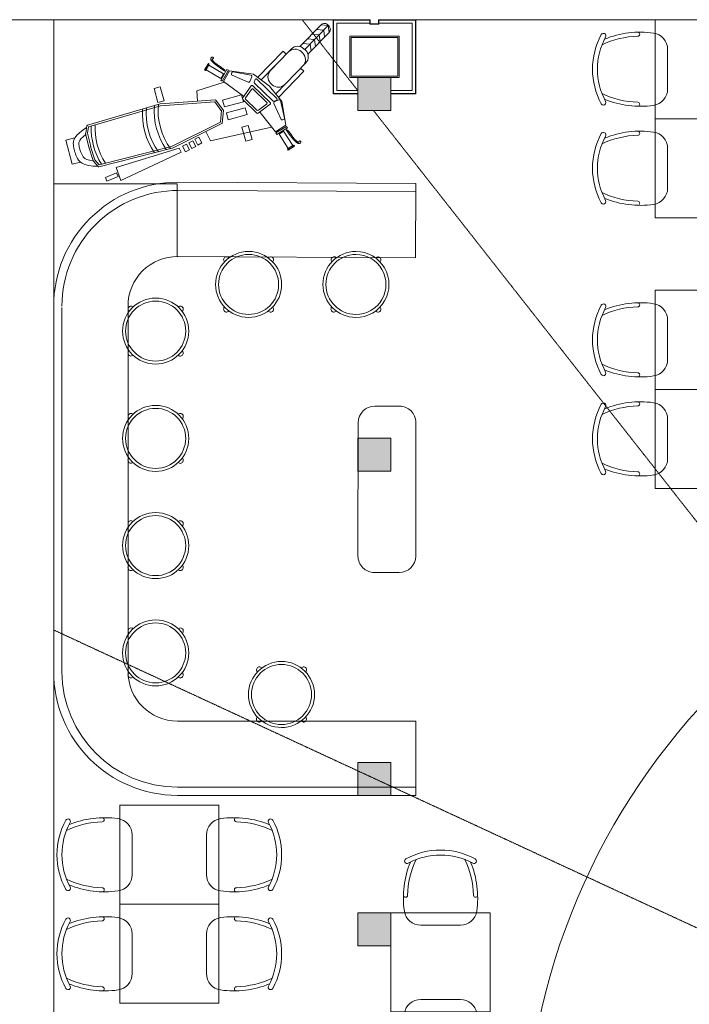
# Model space of a CAD drawing. Header units: millimetres. Extents: x -4747 to 55193, y -3459 to 48388.
# Tile 30 of 35: x 3842 to 7896, y 42422 to 48388. Entities that reach past the tile are written whole.
import ezdxf

# ---------------------------------------------------------------- set-up
doc = ezdxf.new("R2010")
doc.units = ezdxf.units.MM
doc.header["$MEASUREMENT"] = 0
doc.linetypes.add('XR-FP-DS$0$( Hidden )', pattern=[0.375, 0.25, -0.125])
doc.layers.get('0').update_dxf_attribs({"lineweight": 5})
for name, color, linetype, lineweight, true_color in [('XR-FP-DS$0$A-DETL-GENF', 9, 'Continuous', 0, 0x808080), ('XR-FP-DS$0$A-Wall', 9, 'Continuous', 0, 0x808080), ('XR-FP-DS$0$Column', 9, 'Continuous', 0, 0x808080), ('XR-FP-DS$0$Furniture', 9, 'Continuous', 0, 0x808080), ('XR-FP-DS$0$JII-Furniture', 9, 'Continuous', 0, 0x808080), ('XR-FP-DS$0$KICHTHUOC', 9, 'Continuous', 0, 0x808080), ('XR-FP-DS$0$Level 24', 9, 'Continuous', 0, 0x808080), ('XR-FP-DS$0$MANH', 9, 'Continuous', 0, 0x808080), ('XR-FP-DS$0$N-furn', 9, 'Continuous', 0, 0x808080), ('XR-FP-DS$0$ND_02_WALL', 9, 'Continuous', 0, 0x808080), ('XR-FP-DS$0$New Design Furn', 9, 'Continuous', 0, 0x808080), ('XR-FP-DS$0$SSP Walls', 9, 'Continuous', 0, 0x808080), ('XR-FP-DS$0$Wall', 9, 'Continuous', 0, 0x808080)]:
    doc.layers.add(name, color=color, linetype=linetype, lineweight=lineweight, true_color=true_color)

# ---------------------------------------------------------------- blocks, each defined once
blk = doc.blocks.new('XR-FP-DS$0$A$C6D017AF6')
at = {"layer": 'XR-FP-DS$0$MANH', "color": 0}
for p, q in [((579.2, 1540.9), (683.2, 1716.2)), ((663.1, 1682.4), (620.3, 1676.4)), ((683.2, 1716.2), (640.4, 1710.2)), ((663.1, 1682.4), (678.4, 1641.9)), ((683.2, 1716.2), (698.5, 1675.8)), ((622.9, 1614.6), (580.1, 1608.7)), ((643, 1648.5), (600.2, 1642.5)), ((622.9, 1614.6), (638.2, 1574.2)), ((643, 1648.5), (658.3, 1608.1)), ((602.8, 1580.8), (560, 1574.8)), ((602.8, 1580.8), (618.1, 1540.3)), ((453.4, 1501), (476.6, 1487.2)), ((581.1, 1425.2), (604.3, 1411.4)), ((30.7, 1326.8), (17.2, 1283.5)), ((23.4, 1281.6), (36.9, 1324.9)), ((36.7, 1317.5), (27.1, 1286.5)), ((36.9, 1324.9), (30.7, 1326.8)), ((134.7, 1286.9), (36.7, 1317.5)), ((38.1, 1360.3), (38.2, 1361.9)), ((38.1, 1358.7), (38.1, 1360.3)), ((38.4, 1357.1), (38.1, 1358.7)), ((38.2, 1361.9), (38.6, 1363.5)), ((38.8, 1355.5), (38.4, 1357.1)), ((38.6, 1363.5), (39.1, 1365)), ((39.6, 1353.9), (38.8, 1355.5)), ((39.1, 1365), (39.7, 1366.4)), ((40.6, 1352.3), (39.6, 1353.9)), ((39.7, 1366.4), (40.5, 1367.6)), ((40.5, 1367.6), (41.3, 1368.6)), ((42, 1350.7), (40.6, 1352.3)), ((41.3, 1368.6), (42.2, 1369.5)), ((43.8, 1348.9), (42, 1350.7)), ((42.2, 1369.5), (43.2, 1370.1)), ((43.2, 1370.1), (44.2, 1370.6)), ((46, 1347.1), (43.8, 1348.9)), ((44.2, 1370.6), (45.3, 1370.8)), ((45.3, 1370.8), (46.3, 1370.9)), ((48.6, 1345), (46, 1347.1)), ((46.3, 1370.9), (47.3, 1370.8)), ((47.3, 1370.8), (48.3, 1370.6)), ((48.1, 1358), (48, 1357.3)), ((48, 1357.3), (48, 1356.7)), ((48, 1356.7), (48.2, 1355.9)), ((48.3, 1358.6), (48.1, 1358)), ((48.2, 1355.9), (48.6, 1355)), ((48.3, 1370.6), (49.2, 1370.2)), ((48.6, 1359.1), (48.3, 1358.6)), ((49.1, 1359.7), (48.6, 1359.1)), ((48.6, 1355), (49.2, 1354.1)), ((51.7, 1342.8), (48.6, 1345)), ((49.6, 1360.2), (49.1, 1359.7)), ((49.2, 1370.2), (50.1, 1369.7)), ((49.2, 1354.1), (50.1, 1353)), ((50.1, 1360.7), (49.6, 1360.2)), ((50.1, 1369.7), (50.8, 1369.1)), ((50.7, 1361.3), (50.1, 1360.7)), ((50.1, 1353), (51.2, 1351.9)), ((51.3, 1361.8), (50.7, 1361.3)), ((50.8, 1369.1), (51.5, 1368.4)), ((51.2, 1351.9), (52.5, 1350.6)), ((51.8, 1362.4), (51.3, 1361.8)), ((51.5, 1368.4), (52, 1367.6)), ((55.4, 1340.4), (51.7, 1342.8)), ((52.2, 1363), (51.8, 1362.4)), ((52, 1367.6), (52.4, 1366.8)), ((52.6, 1363.7), (52.2, 1363)), ((52.4, 1366.8), (52.7, 1366)), ((52.5, 1350.6), (54.2, 1349.2)), ((52.8, 1364.4), (52.6, 1363.7)), ((52.7, 1366), (52.8, 1365.2)), ((52.8, 1365.2), (52.8, 1364.4)), ((54.2, 1349.2), (56.2, 1347.7)), ((60.2, 1337.5), (55.4, 1340.4)), ((56.2, 1347.7), (58.5, 1346.2)), ((58.5, 1346.2), (61.3, 1344.5)), ((66.4, 1334.2), (60.2, 1337.5)), ((61.3, 1344.5), (64.5, 1342.7)), ((64.5, 1342.7), (68.1, 1340.8)), ((74.7, 1330.2), (66.4, 1334.2)), ((68.1, 1340.8), (72.1, 1338.8)), ((72.1, 1338.8), (76.6, 1336.7)), ((85.6, 1325.4), (74.7, 1330.2)), ((76.6, 1336.7), (81.4, 1334.5)), ((81.4, 1334.5), (86.6, 1332.3)), ((99.5, 1319.6), (85.6, 1325.4)), ((86.6, 1332.3), (92.2, 1330.1)), ((92.2, 1330.1), (98, 1327.7)), ((98, 1327.7), (104.2, 1325.4)), ((117, 1312.8), (99.5, 1319.6)), ((104.2, 1325.4), (110.6, 1323.1)), ((110.6, 1323.1), (116.9, 1320.7)), ((116.9, 1320.7), (123, 1318.2)), ((138.6, 1304.8), (117, 1312.8)), ((123, 1318.2), (128.5, 1315.7)), ((128.5, 1315.7), (133, 1313.1)), ((133, 1313.1), (136.4, 1310.5)), ((17.2, 1283.5), (23.4, 1281.6)), ((27.1, 1286.5), (125, 1256)), ((125, 1256), (134.7, 1286.9)), ((136.4, 1310.5), (138.4, 1307.7)), ((138.4, 1307.7), (138.6, 1304.8)), ((178.8, 1224), (195.9, 844.2)), ((516.9, 1018.3), (509.1, 844.2)), ((195.9, 844.2), (257.3, 832.1)), ((509.1, 844.2), (447.6, 832.1))]:
    blk.add_line(p, q, dxfattribs=at)
for points in [[(640.4, 1710.2), (546.4, 1551.9, 0.414214)], [(604.5, 1517.5), (698.5, 1675.8, 0.414214), (689, 1712.8), (677.4, 1719.7, 0.414214), (640.4, 1710.2)], [(470.4, 1238.7), (603.8, 1463.5, 0.414214), (585, 1537.5), (573.3, 1544.4, 0.414214), (499.3, 1525.5)], [(453.4, 1501), (341, 1311.6, 0.414214)], [(499.3, 1525.5), (365.9, 1300.7, 0.414214)], [(510.8, 1306.8), (591.4, 1442.6, 0.414214), (572.6, 1516.6), (560.9, 1523.5, 0.414214), (486.9, 1504.6)], [(491.9, 1222), (604.3, 1411.4, 0.414214)], [(510.8, 1306.8), (510.8, 1306.8, -0.414214), (436.8, 1287.9), (425.2, 1294.8, -0.414214), (406.3, 1368.8)], [(352.5, 969.1), (279.9, 941.8, 0.159003), (278.5, 939.2), (213.7, 610.5, 0.056269), (213.6, 609.4), (222, 151.3, 0.282908), (224.7, 147.1), (265.6, 128, 0.100529), (267.4, 127.5), (352.5, 124.4)], [(352.5, 969.1), (425, 941.8, -0.159003), (426.5, 939.2), (491.3, 610.5, -0.056269), (491.4, 609.4), (483, 151.3, -0.282908), (480.2, 147.1), (439.3, 128, -0.100529), (437.5, 127.5), (352.5, 124.4)]]:
    blk.add_lwpolyline(points, format="xyb", dxfattribs=at)
for points in [[(137.6, 1239.7), (158.9, 1312.2), (148.5, 1315.2), (127.2, 1242.7)], [(225.6, 1050.7), (225.6, 1089.9), (136.5, 1089.9), (136.5, 1050.7)], [(333.6, 1100.7), (333.6, 981.9), (290.4, 981.9), (290.4, 1100.7)], [(414.6, 1099.3), (414.6, 980.5), (371.4, 980.5), (371.4, 1099.3)], [(526.1, 1009), (579.6, 1062.4), (587.2, 1054.8), (533.7, 1001.4)], [(543.5, 1004.4), (566, 1027.7), (639.8, 956.4), (617.3, 933.1)], [(614.7, 927.4), (646.2, 960), (650.9, 955.5), (619.3, 922.9)], [(235.1, 782.4), (229.3, 756), (191, 764.4), (196.8, 790.8)], [(224.3, 741.9), (218.5, 715.5), (180.2, 723.9), (186, 750.3)], [(214.8, 700), (209, 673.7), (170.8, 682.1), (176.6, 708.4)], [(502.3, 598.5), (502.3, 637.6), (591.4, 637.6), (591.4, 598.5)], [(125.5, 175.3), (133.9, 248), (157.4, 245.3), (149, 172.6)]]:
    blk.add_lwpolyline(points, close=True, dxfattribs=at)
for points in [[(422, 1276.3), (312.3, 1324.1), (166, 1310.5), (145.1, 1238.2), (282.5, 1180.5)], [(422, 1276.3), (516.6, 1202.8), (574.6, 1067.9), (521.2, 1014.9), (404.7, 1107.9)], [(579.9, 1039.7), (597.3, 1024.6), (611.6, 1012.5), (623.3, 1003), (632.8, 995.8), (640.2, 990.4), (646.2, 986.5), (650.9, 983.7), (654.9, 981.6), (658.3, 980), (661.3, 978.6), (664, 977.6), (666.4, 976.9), (668.5, 976.5), (670.4, 976.3), (672.2, 976.4), (673.8, 976.7), (675.3, 977.3), (676.8, 978.1), (678.1, 979), (679.3, 980), (680.4, 981.2), (681.3, 982.4), (682, 983.6), (682.5, 984.9), (682.8, 986.1), (682.9, 987.2), (682.8, 988.3), (682.5, 989.4), (682.1, 990.3), (681.6, 991.2), (680.9, 992), (680.1, 992.6), (679.3, 993.1), (678.4, 993.4), (677.5, 993.7), (676.5, 993.8), (675.6, 993.7), (674.8, 993.6), (674, 993.3), (673.3, 992.9), (672.8, 992.4), (672.4, 991.8), (672, 991.1), (671.8, 990.4), (671.5, 989.6), (671.3, 988.8), (671.1, 988.1), (670.9, 987.4), (670.7, 986.7), (670.3, 986.2), (669.9, 985.7), (669.4, 985.3), (668.8, 985), (668, 984.8), (667.1, 984.8), (666, 984.9), (664.6, 985.1), (663.1, 985.5), (661.3, 986.1), (659.3, 986.9), (657.1, 987.9), (654.5, 989.2), (651.7, 990.8), (648.6, 992.8), (645.2, 995), (641.5, 997.6), (637.6, 1000.5), (633.4, 1003.8), (628.9, 1007.3), (624.3, 1011), (619.5, 1015.1), (614.5, 1019.4), (609.3, 1023.8), (604.2, 1028.3), (599.1, 1032.4), (594.3, 1036), (589.9, 1038.8), (585.9, 1040.5), (582.5, 1040.9), (579.9, 1039.7)], [(356.4, 958.5), (288.7, 933.1), (224.8, 609), (233.1, 155.6), (269.2, 138.7), (352.9, 135.6)], [(348.5, 958.5), (416.2, 933.1), (480.1, 609), (471.8, 155.6), (435.8, 138.7), (352, 135.6)], [(189.3, 250.3), (107.2, 257.3), (176.7, 654.9), (203.3, 649.7), (189.3, 250.3)], [(227, 146.1), (234.8, 117.8), (245.3, 92), (256.6, 72.7), (268.5, 58.8), (280.7, 49.4), (292.8, 43.5), (304.7, 40), (315.9, 37.9), (326.3, 36.4), (336, 35.2), (345.2, 34.5), (354, 34.2), (362.6, 34.3), (371.2, 34.9), (379.9, 35.9), (389, 37.3), (398.6, 39.4), (408.6, 43), (419, 49), (429.7, 58.5), (440.6, 72.5), (451.7, 91.9), (462.8, 117.8), (471.2, 142.9)], [(267.3, 127.5), (275.7, 106.9), (284.2, 92.3), (291.8, 83.4), (298.6, 78.3), (305.1, 75.1), (312.6, 72.9), (321.4, 71.2), (330.7, 69.8), (339.3, 68.8), (347.1, 68.2), (354.3, 68), (361.3, 68.1), (368.2, 68.5), (375.3, 69.3), (382.8, 70.5), (389.3, 72), (394.4, 73.8), (399.1, 76.5), (405, 81.7), (412.5, 91.3), (421.4, 107), (430.1, 127.3)], [(429.4, 58.3), (429.4, 0), (278.2, 0)], [(278.2, 0), (278.2, 51.3)]]:
    blk.add_lwpolyline(points, dxfattribs=at)
for points in [[(326.7, 1309.7), (321.2, 1279.2, -0.410324), (313.5, 1273.7), (208.7, 1291.1, -0.378952), (203.1, 1298), (203.4, 1305.8, -0.387788), (209.8, 1312.2), (319.7, 1317.7, -0.482138)], [(314.3, 1251.1), (280.9, 1167.3, 0.369055), (283.7, 1159), (385.3, 1098.7, 0.369055), (393.9, 1100.2), (451.5, 1169.6, 0.460861), (449.7, 1179.7), (324, 1254.4, 0.460861)], [(326.8, 1294.2), (326.9, 1278.5, 0.263447), (330.2, 1272.7), (462.6, 1194.1, 0.284079), (469.7, 1194.2), (482.4, 1202.4, 0.557537), (482.2, 1213.9), (337, 1300.1, 0.582971)], [(321, 1231.4), (297.7, 1173, 0.369055), (300.6, 1164.7), (382.2, 1116.2, 0.369055), (390.9, 1117.7), (431, 1166.1, 0.460861), (429.3, 1176.2), (330.7, 1234.7, 0.460861)], [(504.5, 1188.3), (480.3, 1168.8, 0.410324), (479.2, 1159.4), (544.6, 1075.7, 0.378952), (553.4, 1074.1), (560, 1078.1, 0.387788), (562.6, 1086.8), (514.8, 1185.9, 0.482138)]]:
    blk.add_lwpolyline(points, format="xyb", close=True, dxfattribs=at)
for centre, radius, start, end in [((352.5, 969.1), 396, 249.51674, 290.48326), ((352.5, 969.1), 419.6, 250.82814, 289.17186), ((352.5, 894.8), 396, 249.51674, 290.48326), ((352.5, 894.8), 419.6, 250.82814, 289.17186), ((352.5, 573.1), 396, 252.34887, 287.65113), ((352.5, 573.1), 419.6, 253.43751, 286.56249)]:
    blk.add_arc(centre, radius, start, end, dxfattribs=at)
blk = doc.blocks.new('XR-FP-DS$0$new stool')
at = {"layer": 'XR-FP-DS$0$New Design Furn', "color": 0}
for centre, radius, start, end in [((600283, 107585.8), 198, 0, 180), ((600283, 107585.8), 180, 0, 180), ((600135.2, 107717.5), 18, 45.66911, 230.87961), ((600430.8, 107717.5), 18, 309.12039, 134.33089), ((600283, 107585.8), 198, 180, 0), ((600283, 107585.8), 180, 180, 0), ((600135.2, 107454), 18, 129.12039, 314.33089), ((600430.8, 107454), 18, 225.66911, 50.87961)]:
    blk.add_arc(centre, radius, start, end, dxfattribs=at)
blk = doc.blocks.new('XR-FP-DS$0$seating')
at = {"layer": 'XR-FP-DS$0$JII-Furniture', "color": 0, "ltscale": 50}
for p, q in [((600, 0), (0, 0)), ((0, 0), (0, -600)), ((600, -600), (600, 0)), ((0, -600), (600, -600))]:
    blk.add_line(p, q, dxfattribs=at)
at = {"layer": 'XR-FP-DS$0$N-furn', "color": 0}
for p, q in [((0, -600), (0, 0)), ((0, 0), (600, 0)), ((600, 0), (600, -600)), ((179.9, -75), (420.1, -75)), ((179.9, -525), (420.1, -525)), ((600, -600), (0, -600))]:
    blk.add_line(p, q, dxfattribs=at)
for centre, radius, start, end in [((300, -60.1), 440.1, 61.57492, 118.42508), ((300, -60.1), 440.1, 61.57492, 118.42508), ((637.2, 91.8), 562.1, 157.45188, 188.31665), ((97.7, 313.8), 15, 118.42792, 298.42792), ((637.2, 91.8), 537.1, 154.58519, 178.48788), ((300, -60.1), 410.1, 61.57536, 118.42464), ((-37.2, 91.8), 537.1, 1.51212, 25.41481), ((-37.2, 91.8), 562.1, 351.68335, 22.54812), ((502.3, 313.8), 15, 241.57208, 61.57208), ((502.3, 313.8), 15, 241.57208, 61.57208), ((87.6, 106.6), 12.7, 191.76363, 357.30867), ((512.4, 106.6), 12.7, 182.69133, 348.23637), ((179.9, 25), 100, 188.31665, 270), ((420.1, 25), 100, 270, 351.68335), ((179.9, -625), 100, 90, 171.68335), ((420.1, -625), 100, 8.31665, 90), ((637.2, -691.8), 562.1, 171.68335, 202.54812), ((-37.2, -691.8), 562.1, 337.45188, 8.31665), ((87.6, -706.6), 12.7, 2.69133, 168.23637), ((637.2, -691.8), 537.1, 181.51212, 205.41481), ((-37.2, -691.8), 537.1, 334.58519, 358.48788), ((512.4, -706.6), 12.7, 11.76363, 177.30867), ((97.7, -913.8), 15, 61.57208, 241.57208), ((300, -539.9), 440.1, 241.57492, 298.42508), ((300, -539.9), 440.1, 241.57492, 298.42508), ((300, -539.9), 410.1, 241.57536, 298.42464), ((502.3, -913.8), 15, 298.42792, 118.42792), ((502.3, -913.8), 15, 298.42792, 118.42792)]:
    blk.add_arc(centre, radius, start, end, dxfattribs=at)
blk = doc.blocks.new('XR-FP-DS')
at = {"layer": 'XR-FP-DS$0$ND_02_WALL'}
h = blk.add_hatch(color=256, dxfattribs=at)
h.dxf.hatch_style = 1
h.paths.add_polyline_path([(6090, 13280), (6090, 13480), (5890, 13480), (5890, 13280)])
h = blk.add_hatch(color=256, dxfattribs=at)
h.dxf.hatch_style = 1
h.paths.add_polyline_path([(5890.1, 11294.2), (5890.1, 11094.2), (6090.1, 11094.2), (6090.1, 11294.2)])
h = blk.add_hatch(color=256, dxfattribs=at)
h.dxf.hatch_style = 1
h.paths.add_polyline_path([(6090, 9330), (5890, 9330), (5890, 9130), (6090, 9130)])
h = blk.add_hatch(color=256, dxfattribs=at)
h.dxf.hatch_style = 1
h.paths.add_polyline_path([(6090, 8418.4), (5890, 8418.4), (5890, 8218.4), (6090, 8218.4)])
at = {"layer": 'XR-FP-DS$0$A-DETL-GENF'}
blk.add_line((350, 13830), (5740, 13830), dxfattribs=at)
blk.add_lwpolyline([(6090, 13402), (6218, 13402), (6218, 13808), (6017, 13808)], dxfattribs=at)
for points in [[(5840, 13730), (6140, 13730), (6140, 13480), (5840, 13480)], [(5848, 13722), (6132, 13722), (6132, 13488), (5848, 13488)]]:
    blk.add_lwpolyline(points, close=True, dxfattribs=at)
at = {"layer": 'XR-FP-DS$0$A-Wall'}
for points in [[(5890, 13380), (5740, 13380), (5740, 13830), (5965, 13830), (5965, 13805), (6015, 13805), (6015, 13830), (6240, 13830), (6240, 13380), (6090, 13380)], [(5890, 13382), (5742, 13382), (5742, 13828), (5963, 13828), (5963, 13803), (6017, 13803), (6017, 13828), (6238, 13828), (6238, 13382), (6090, 13382)], [(5890, 13402), (5762, 13402), (5762, 13808), (5963, 13808)]]:
    blk.add_lwpolyline(points, dxfattribs=at)
at = {"layer": 'XR-FP-DS$0$Column'}
for points in [[(5890, 13280), (6090, 13280), (6090, 13480), (5890, 13480)], [(5890, 9130), (6090, 9130), (6090, 9330), (5890, 9330)]]:
    blk.add_lwpolyline(points, close=True, dxfattribs=at)
at = {"layer": 'XR-FP-DS$0$Level 24', "linetype": 'Continuous'}
for p, q in [((4048, 13830), (4048, 5620)), ((6240, 13830), (11692, 13830)), ((4795.8, 12835.4), (4048, 12835.4))]:
    blk.add_line(p, q, dxfattribs=at)
blk.add_arc((10980.5, 6918.8), 4081.7, 90, 180, dxfattribs=at)
at = {"layer": 'XR-FP-DS$0$N-furn'}
for p, q in [((4795.8, 12835.4), (4795.8, 12785.4)), ((4802, 12844.9), (6241.5, 12838)), ((6239.1, 12388), (6241.5, 12838)), ((4795.8, 12785.4), (4795.8, 12394.9)), ((4801.7, 12794.9), (6241.2, 12788)), ((4799.6, 12394.9), (6239.1, 12388)), ((4048, 9880), (4048, 12085.5)), ((4098, 9880), (4098, 12085.5)), ((4498, 9880), (4498, 12094.9)), ((6240, 9580), (4798, 9580)), ((6240, 9130), (6240, 9580)), ((6240, 9180), (4798, 9180)), ((6240, 9130), (4798, 9130))]:
    blk.add_line(p, q, dxfattribs=at)
blk.add_lwpolyline([(6139.9, 10480), (5990.2, 10480, -0.414555), (5890.2, 10580.1), (5891.4, 11389, -0.413872), (5991.4, 11488.8), (6141, 11488.8, -0.414555), (6241, 11388.7), (6239.9, 10579.9, -0.413872)], format="xyb", close=True, dxfattribs=at)
for points in [[(5890.1, 11294.2), (6090.1, 11294.2), (6090.1, 11094.2), (5890.1, 11094.2)], [(5890, 8418.4), (6090, 8418.4), (6090, 8218.4), (5890, 8218.4)]]:
    blk.add_lwpolyline(points, close=True, dxfattribs=at)
for centre, radius, start, end in [((4798, 12094.9), 750, 89.69785, 180), ((4798, 12094.9), 700, 89.69785, 180), ((4798, 12094.9), 300, 89.69785, 180), ((4798, 9880), 750, 180, 270), ((4798, 9880), 700, 180, 270), ((4798, 9880), 300, 180, 270)]:
    blk.add_arc(centre, radius, start, end, dxfattribs=at)
at = {"layer": 'XR-FP-DS$0$ND_02_WALL'}
for points in [[(5890, 13280), (6090, 13280), (6090, 13480), (5890, 13480)], [(5890, 9330), (6090, 9330), (6090, 9130), (5890, 9130)]]:
    blk.add_lwpolyline(points, close=True, dxfattribs=at)
at = {"layer": 'XR-FP-DS$0$SSP Walls', "linetype": 'XR-FP-DS$0$( Hidden )', "ltscale": 5}
for p, q in [((5890, 13399.6), (5552, 13830)), ((10980.5, 6918.8), (5984, 13280)), ((10980.5, 6918.8), (4048, 10132))]:
    blk.add_line(p, q, dxfattribs=at)
at = {"layer": 'XR-FP-DS$0$Furniture', "rotation": 270}
for p in [(8290, 13830), (8290, 13230), (8290, 12190.2), (8290, 11590.2), (5048, 9070), (5048, 8470)]:
    blk.add_blockref('XR-FP-DS$0$seating', p, dxfattribs=at)
at = {"layer": 'XR-FP-DS$0$Furniture'}
blk.add_blockref('XR-FP-DS$0$seating', (6090, 8418.4), dxfattribs=at)
at = {"layer": 'XR-FP-DS$0$KICHTHUOC', "xscale": -1, "rotation": 285.2376126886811}
blk.add_blockref('XR-FP-DS$0$A$C6D017AF6', (4233.6, 12685.4), dxfattribs=at)
at = {"layer": 'XR-FP-DS$0$Wall', "extrusion": (1.29875e-40, -8.16355e-49, -1), "xscale": -1.01010101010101, "yscale": 1.01010101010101, "zscale": 1.01010101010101, "rotation": 90.06109597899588}
for p in [(102797.8, 618687.7), (102598.6, 616203.2)]:
    blk.add_blockref('XR-FP-DS$0$new stool', p, dxfattribs=at)
at = {"layer": 'XR-FP-DS$0$Wall', "extrusion": (-1.29875e-40, 8.16355e-49, -1), "xscale": -1.01010101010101, "yscale": 1.01010101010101, "zscale": 1.01010101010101, "rotation": 270.0610959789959}
blk.add_blockref('XR-FP-DS$0$new stool', (-113903.9, -594236.3), dxfattribs=at)
at = {"layer": 'XR-FP-DS$0$Wall', "extrusion": (-8.16355e-49, -1.29875e-40, -1), "xscale": -1.01010101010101, "yscale": 1.01010101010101, "zscale": 1.01010101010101, "rotation": 180.0610959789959}
for p in [(-611127.3, 119969), (-611127.3, 119319), (-611127.3, 118669), (-611127.3, 118019)]:
    blk.add_blockref('XR-FP-DS$0$new stool', p, dxfattribs=at)

msp = doc.modelspace()

# ---------------------------------------------------------------- block references
msp.add_blockref('XR-FP-DS', (0, 34557.9))

doc.saveas('drawing.dxf')
